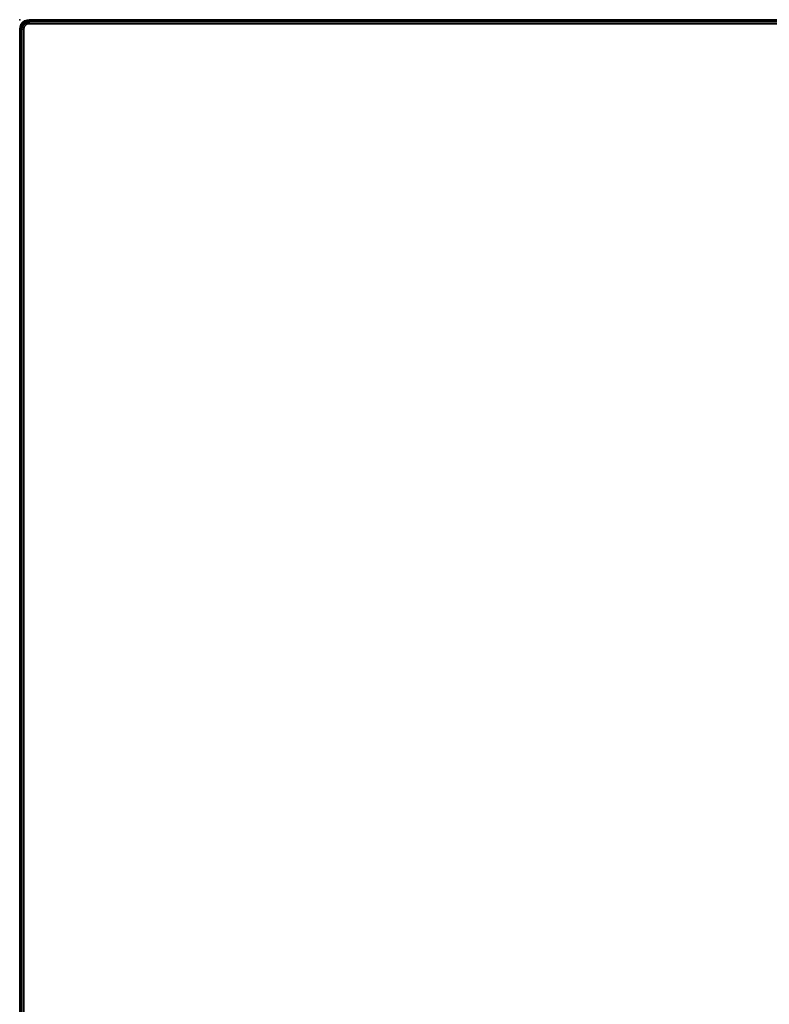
# Model space of a CAD drawing. Header units: inches. Extents: x -59 to 680, y -62 to 131.
# Tile 178 of 256: x 505 to 530, y 44 to 76. Entities that reach past the tile are written whole.
import ezdxf

# ---------------------------------------------------------------- set-up
doc = ezdxf.new("R2010")
doc.units = ezdxf.units.IN
doc.header["$MEASUREMENT"] = 0
for name, color, linetype in [('A-FURN-3-COLLECTION-RUG-BOTTOM', 8, 'Continuous'), ('A-FURN-3-COLLECTION-RUG-SEC1', 9, 'Continuous'), ('A-FURN-3-COLLECTION-RUG-TRIM3', 2, 'Continuous'), ('A-FURN-3-COLLECTION-RUG-TRIM4', 2, 'Continuous'), ('A-FURN-3-NODE', 7, 'Continuous')]:
    doc.layers.add(name, color=color, linetype=linetype)

# ---------------------------------------------------------------- blocks, each defined once
blk = doc.blocks.new('HCGN-MNTP-3D-3')
at = {"layer": 'A-FURN-3-COLLECTION-RUG-BOTTOM'}
for points, invisible_edges in [([(58.74, -39.235), (-58.74, -39.235), (-58.74, 39.235), (58.74, 39.235)], 10), ([(58.787, -39.228), (58.74, -39.235), (58.74, 39.235), (58.787, 39.228)], 10), ([(58.83, -39.211), (58.787, -39.228), (58.787, 39.228), (58.83, 39.211)], 10), ([(58.867, -39.182), (58.83, -39.211), (58.83, 39.211), (58.867, 39.182)], 10), ([(58.896, -39.145), (58.867, -39.182), (58.867, 39.182), (58.896, 39.145)], 10), ([(58.913, -39.102), (58.896, -39.145), (58.896, 39.145), (58.913, 39.102)], 10), ([(58.92, -39.055), (58.913, -39.102), (58.913, 39.102), (58.92, 39.055)], 2)]:
    blk.add_3dface(points, dxfattribs=dict(at, invisible_edges=invisible_edges))
at = {"layer": 'A-FURN-3-COLLECTION-RUG-SEC1'}
for points, invisible_edges in [([(-58.74, 39.235, 0.315), (-58.74, -39.235, 0.315), (58.74, -39.235, 0.315), (58.74, 39.235, 0.315)], 5), ([(58.787, -39.228, 0.315), (58.74, -39.235, 0.315), (58.74, 39.235, 0.315), (58.787, 39.228, 0.315)], 10), ([(58.83, -39.211, 0.315), (58.787, -39.228, 0.315), (58.787, 39.228, 0.315), (58.83, 39.211, 0.315)], 10), ([(58.867, -39.182, 0.315), (58.83, -39.211, 0.315), (58.83, 39.211, 0.315), (58.867, 39.182, 0.315)], 10), ([(58.896, -39.145, 0.315), (58.867, -39.182, 0.315), (58.867, 39.182, 0.315), (58.896, 39.145, 0.315)], 10), ([(58.913, -39.102, 0.315), (58.896, -39.145, 0.315), (58.896, 39.145, 0.315), (58.913, 39.102, 0.315)], 10), ([(58.92, -39.055, 0.315), (58.913, -39.102, 0.315), (58.913, 39.102, 0.315), (58.92, 39.055, 0.315)], 2)]:
    blk.add_3dface(points, dxfattribs=dict(at, invisible_edges=invisible_edges))
at = {"layer": 'A-FURN-3-NODE'}
blk.add_point((59.055, 39.37), dxfattribs=at)
at = {"layer": 'A-FURN-3-COLLECTION-RUG-TRIM3'}
mesh = blk.add_polymesh((7, 7), dxfattribs=at)
for k, corner in enumerate([(58.92, 39.055, 0.315), (58.989, 39.055, 0.287), (59.038, 39.055, 0.23), (59.055, 39.055, 0.157), (59.038, 39.055, 0.085), (58.989, 39.055, 0.028), (58.92, 39.055), (58.913, 39.102, 0.315), (58.98, 39.119, 0.287), (59.027, 39.132, 0.23), (59.044, 39.137, 0.157), (59.027, 39.132, 0.085), (58.98, 39.119, 0.028), (58.913, 39.102), (58.896, 39.145, 0.315), (58.956, 39.179, 0.287), (58.998, 39.204, 0.23), (59.013, 39.213, 0.157), (58.998, 39.204, 0.085), (58.956, 39.179, 0.028), (58.896, 39.145), (58.867, 39.182, 0.315), (58.916, 39.231, 0.287), (58.95, 39.265, 0.23), (58.963, 39.278, 0.157), (58.95, 39.265, 0.085), (58.916, 39.231, 0.028), (58.867, 39.182), (58.83, 39.211, 0.315), (58.864, 39.27, 0.287), (58.889, 39.313, 0.23), (58.898, 39.328, 0.157), (58.889, 39.313, 0.085), (58.864, 39.27, 0.028), (58.83, 39.211), (58.787, 39.228, 0.315), (58.804, 39.295, 0.287), (58.817, 39.342, 0.23), (58.822, 39.359, 0.157), (58.817, 39.342, 0.085), (58.804, 39.295, 0.028), (58.787, 39.228), (58.74, 39.235, 0.315), (58.74, 39.304, 0.287), (58.74, 39.353, 0.23), (58.74, 39.37, 0.157), (58.74, 39.353, 0.085), (58.74, 39.304, 0.028), (58.74, 39.235)]):
    mesh.set_mesh_vertex(divmod(k, 7), corner)
mesh = blk.add_polymesh((2, 7), dxfattribs=at)
for k, corner in enumerate([(58.92, 39.055, 0.315), (58.989, 39.055, 0.287), (59.038, 39.055, 0.23), (59.055, 39.055, 0.157), (59.038, 39.055, 0.085), (58.989, 39.055, 0.028), (58.92, 39.055), (58.92, -39.055, 0.315), (58.989, -39.055, 0.287), (59.038, -39.055, 0.23), (59.055, -39.055, 0.157), (59.038, -39.055, 0.085), (58.989, -39.055, 0.028), (58.92, -39.055)]):
    mesh.set_mesh_vertex(divmod(k, 7), corner)
at = {"layer": 'A-FURN-3-COLLECTION-RUG-TRIM4'}
mesh = blk.add_polymesh((2, 7), dxfattribs=at)
for k, corner in enumerate([(-58.74, 39.235, 0.315), (-58.74, 39.304, 0.287), (-58.74, 39.353, 0.23), (-58.74, 39.37, 0.157), (-58.74, 39.353, 0.085), (-58.74, 39.304, 0.028), (-58.74, 39.235), (58.74, 39.235, 0.315), (58.74, 39.304, 0.287), (58.74, 39.353, 0.23), (58.74, 39.37, 0.157), (58.74, 39.353, 0.085), (58.74, 39.304, 0.028), (58.74, 39.235)]):
    mesh.set_mesh_vertex(divmod(k, 7), corner)

msp = doc.modelspace()

# ---------------------------------------------------------------- block references
at = {"rotation": 90}
msp.add_blockref('HCGN-MNTP-3D-3', (544.83, 17.411), dxfattribs=at)

doc.saveas('drawing.dxf')
